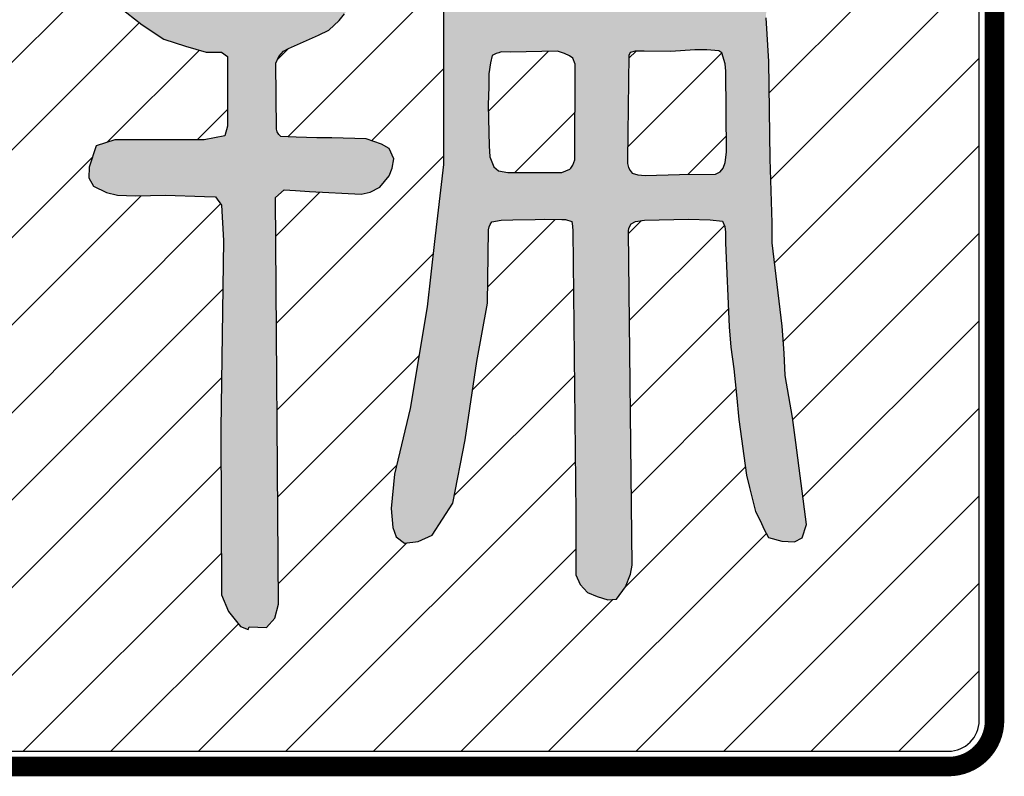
# Model space of a CAD drawing. Extents: x 475446 to 490894, y 3788879 to 3821323.
# Tile 32 of 75: x 484724.39 to 484729.44, y 3818132.85 to 3818136.73. Entities that reach past the tile are written whole.
import ezdxf

# ---------------------------------------------------------------- set-up
doc = ezdxf.new("R2010")
doc.units = 0
doc.header["$LTSCALE"] = 0.5
doc.layers.get('0').update_dxf_attribs({"linetype": 'CONTINUOUS'})
doc.layers.add('TK-PUBLIC', color=7, linetype='CONTINUOUS')
pattern_1 = [(45, (485390.6716356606, 3817241.707602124), (-0.5612660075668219, 0.5612660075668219), [])]

# ---------------------------------------------------------------- blocks, each defined once
blk = doc.blocks.new('03')
h = blk.add_hatch()
h.set_pattern_fill('ANSI31', color=256, scale=0.5)
h.set_pattern_definition(pattern_1)
edge = h.paths.add_edge_path()
edge.add_line((485302.8874079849, 3817651.521629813), (485302.8874079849, 3817670.419323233))
edge.add_arc((485302.493706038, 3817670.419323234), 0.3937019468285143, 359.9999999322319, 449.9999999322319)
edge.add_line((485302.4937060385, 3817670.813025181), (485278.6747382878, 3817670.813025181))
edge.add_arc((485278.6747382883, 3817670.419323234), 0.3937019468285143, 90.0000000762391, 180.0000000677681)
edge.add_line((485278.2810363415, 3817670.419323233), (485278.2810363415, 3817651.521629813))
edge.add_arc((485278.6747382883, 3817651.521629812), 0.3937019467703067, 179.9999999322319, 269.9999999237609)
edge.add_line((485278.6747382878, 3817651.127927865), (485302.4937060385, 3817651.127927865))
edge.add_arc((485302.493706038, 3817651.521629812), 0.3937019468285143, 270.0000000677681, 360.0000000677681)
h.paths.add_polyline_path([(485296.8589736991, 3817668.010214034), (485296.7956227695, 3817667.933162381), (485296.7373038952, 3817667.839039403), (485296.6655838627, 3817667.695656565), (485296.6386756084, 3817667.619473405), (485296.611767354, 3817667.476063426), (485296.5983132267, 3817667.355071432), (485296.5983132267, 3817667.225095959), (485296.5669026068, 3817666.870560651), (485296.6028155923, 3817666.65995099), (485296.6296708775, 3817666.521019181), (485296.6700332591, 3817666.395549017), (485296.7193474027, 3817666.301453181), (485296.8628404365, 3817666.149086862), (485296.9435122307, 3817666.063947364), (485297.113913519, 3817665.983286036), (485297.4008995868, 3817665.785160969), (485297.5398902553, 3817665.646256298), (485297.7012868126, 3817665.516307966), (485297.7281950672, 3817665.390810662), (485297.781958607, 3817665.211575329), (485297.7864609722, 3817665.032312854), (485297.7909633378, 3817664.893381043), (485297.7685574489, 3817664.790328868), (485297.7057891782, 3817664.714145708), (485297.5981561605, 3817664.687249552), (485297.4008995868, 3817664.718623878), (485297.2260489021, 3817664.785850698), (485297.0197875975, 3817664.875468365), (485296.9346134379, 3817664.911320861), (485296.7059462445, 3817665.05920901), (485296.5759603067, 3817665.166739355), (485296.423515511, 3817665.238444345), (485296.0244999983, 3817665.422184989), (485295.9258187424, 3817665.41770682), (485295.8137363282, 3817665.363941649), (485295.7061562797, 3817665.314627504), (485295.6523397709, 3817665.256384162), (485295.6030256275, 3817665.153304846), (485295.6120303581, 3817664.974042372), (485295.719610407, 3817664.830659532), (485295.8496493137, 3817664.714145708), (485296.0424035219, 3817664.597631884), (485296.2800224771, 3817664.431803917), (485296.5445496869, 3817664.27048126), (485297.046695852, 3817664.037453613), (485297.3246771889, 3817663.992644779), (485297.4950255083, 3817663.98368844), (485297.593653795, 3817663.947835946), (485297.7281950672, 3817663.934401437), (485297.7685574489, 3817663.565590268), (485297.7384180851, 3817661.752148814), (485297.7527726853, 3817660.849078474), (485297.7169126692, 3817660.770235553), (485297.6236872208, 3817660.720080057), (485297.4946017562, 3817660.705722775), (485296.7058403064, 3817660.691392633), (485296.6054640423, 3817660.770235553), (485296.5983132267, 3817663.092424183), (485296.5416893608, 3817663.403724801), (485296.4882436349, 3817663.440282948), (485296.3870198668, 3817663.479609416), (485296.3083079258, 3817663.496490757), (485296.1873796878, 3817663.454314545), (485296.0664514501, 3817663.358753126), (485295.9680350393, 3817663.243542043), (485295.9258717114, 3817663.097390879), (485295.9589773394, 3817661.566155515), (485296.0165016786, 3817660.674701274), (485296.0165016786, 3817659.681334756), (485296.0165016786, 3817658.653282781), (485295.9012411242, 3817657.666782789), (485295.8077508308, 3817656.825646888), (485295.5917432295, 3817655.522418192), (485295.3903550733, 3817654.681282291), (485295.3472383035, 3817654.242747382), (485295.3687966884, 3817653.998320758), (485295.4119664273, 3817653.876107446), (485295.51986429, 3817653.797020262), (485295.6924902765, 3817653.818596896), (485295.8722670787, 3817653.89768408), (485296.1384892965, 3817654.30791153), (485296.2967077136, 3817655.120278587), (485296.4477223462, 3817656.126753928), (485296.5843823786, 3817656.875883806), (485296.5915861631, 3817657.494142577), (485296.5953469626, 3817657.813015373), (485296.6023918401, 3817657.851853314), (485296.6165345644, 3817657.883634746), (485296.6395231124, 3817657.918944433), (485296.7596038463, 3817657.938349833), (485296.9079700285, 3817657.943669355), (485297.192307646, 3817657.945433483), (485297.314189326, 3817657.950725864), (485297.5349641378, 3817657.94719761), (485297.5844371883, 3817657.94719761), (485297.6657446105, 3817657.919948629), (485297.6728424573, 3817657.863279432), (485297.6781393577, 3817657.799526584), (485297.7132048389, 3817654.179075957), (485297.7132048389, 3817653.845845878), (485297.7132048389, 3817653.68647733), (485297.7132048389, 3817653.58508072), (485297.7132048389, 3817653.389479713), (485297.7711529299, 3817653.266343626), (485297.8653847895, 3817653.164919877), (485297.9885906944, 3817653.114194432), (485298.1263101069, 3817653.070742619), (485298.2350025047, 3817653.07798911), (485298.3509516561, 3817653.237357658), (485298.4162094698, 3817653.396726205), (485298.4379267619, 3817653.512642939), (485298.3904665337, 3817657.797762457), (485298.3961342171, 3817657.834700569), (485298.4245256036, 3817657.891505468), (485298.4785539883, 3817657.919921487), (485298.5950857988, 3817657.939788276), (485299.1610066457, 3817657.953874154), (485299.4367103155, 3817657.942502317), (485299.5958821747, 3817657.925458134), (485299.6271338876, 3817657.857281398), (485299.6356618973, 3817657.783432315), (485299.6356618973, 3817657.649901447), (485299.6831750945, 3817656.572073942), (485299.7007608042, 3817656.311444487), (485299.7417588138, 3817656.030296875), (485299.7769302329, 3817655.699373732), (485299.8065928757, 3817655.380283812), (485299.9051681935, 3817654.670127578), (485299.9415578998, 3817654.511111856), (485300.0187867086, 3817654.202172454), (485300.0824554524, 3817654.079497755), (485300.1279028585, 3817653.979566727), (485300.1870162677, 3817653.87051652), (485300.3551928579, 3817653.820551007), (485300.5188141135, 3817653.811458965), (485300.6188195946, 3817653.86598407), (485300.6733247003, 3817654.034091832), (485300.5381478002, 3817655.088117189), (485300.4937068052, 3817655.408292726), (485300.3995808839, 3817655.948468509), (485300.3853851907, 3817656.231651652), (485300.3617610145, 3817656.580894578), (485300.2325166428, 3817657.649005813), (485300.2325166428, 3817657.903420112), (485300.2051846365, 3817658.727131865), (485300.1915186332, 3817659.973474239), (485300.1551289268, 3817660.53229549), (485300.1819842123, 3817663.216374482), (485300.1705958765, 3817663.472824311), (485300.144905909, 3817663.5069941), (485300.1050202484, 3817663.549740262), (485300.0508329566, 3817663.583937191), (485299.9767293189, 3817663.618134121), (485299.9054330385, 3817663.640932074), (485299.7515051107, 3817663.632382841), (485299.6716808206, 3817663.606735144), (485299.6089655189, 3817663.561139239), (485299.5519708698, 3817663.472824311), (485299.532001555, 3817663.407280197), (485299.5206132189, 3817663.242022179), (485299.5148925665, 3817663.122332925), (485299.5092248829, 3817662.999821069), (485299.5120852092, 3817662.902956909), (485299.5120852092, 3817662.840262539), (485299.5006439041, 3817662.803215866), (485299.486395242, 3817662.769018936), (485299.420819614, 3817662.72345017), (485299.3524366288, 3817662.714900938), (485299.17567906, 3817662.712051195), (485298.7338116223, 3817662.717750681), (485298.6166971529, 3817662.720627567), (485298.5738981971, 3817662.737726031), (485298.4997945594, 3817662.783294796), (485298.4370792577, 3817662.823191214), (485298.4114422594, 3817662.883035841), (485298.4456602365, 3817663.903705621), (485298.4884591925, 3817663.983634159), (485298.5796718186, 3817664.03207981), (485298.696574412, 3817664.091897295), (485299.1525845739, 3817664.280713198), (485299.2665738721, 3817664.38096991), (485299.3942291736, 3817664.526795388), (485299.4853888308, 3817664.631611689), (485299.553771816, 3817664.745547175), (485299.6404291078, 3817664.88225347), (485299.8957926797, 3817665.293403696), (485299.9322883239, 3817665.603293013), (485299.8501333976, 3817666.032355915), (485299.7179227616, 3817666.365016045), (485299.6039334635, 3817666.611098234), (485299.32097304, 3817666.957952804), (485299.1249347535, 3817667.076447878), (485298.9745027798, 3817667.199475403), (485298.8650688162, 3817667.249603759), (485298.6781411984, 3817667.313410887), (485298.5322115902, 3817667.345300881), (485298.4182752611, 3817667.345300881), (485298.3042859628, 3817667.299732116), (485298.2313476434, 3817667.226832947), (485298.2039626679, 3817667.122016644), (485298.2450136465, 3817666.971631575), (485298.2860116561, 3817666.885026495), (485298.4137199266, 3817666.771118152), (485298.5595965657, 3817666.638944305), (485298.8149071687, 3817666.447550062), (485298.874179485, 3817666.33820131), (485298.9836134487, 3817666.165018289), (485299.0611071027, 3817666.000031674), (485299.0656624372, 3817665.845087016), (485299.0884391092, 3817665.694701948), (485299.0838837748, 3817665.562555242), (485299.0565517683, 3817665.389372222), (485299.0018347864, 3817665.193418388), (485298.9607838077, 3817665.106840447), (485298.8878454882, 3817665.020262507), (485298.8149071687, 3817664.956455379), (485298.6780882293, 3817664.892648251), (485298.5094349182, 3817664.819749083), (485298.4364965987, 3817664.819749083), (485298.4364965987, 3817664.929097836), (485298.4273329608, 3817665.093161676), (485298.441051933, 3817665.275436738), (485298.4364965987, 3817665.489628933), (485298.3908902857, 3817665.694701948), (485298.3407286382, 3817665.867857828), (485298.2495689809, 3817666.013683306), (485298.1538010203, 3817666.091169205), (485297.9528895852, 3817666.251460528), (485297.8434556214, 3817666.319800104), (485297.6747493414, 3817666.392726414), (485297.5106513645, 3817666.488423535), (485297.2779055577, 3817666.698680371), (485297.2369075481, 3817666.812588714), (485297.2596842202, 3817667.013102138), (485297.2505205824, 3817667.4602677), (485297.2505205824, 3817667.656221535), (485297.259631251, 3817667.811166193), (485297.2414099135, 3817667.915982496), (485297.1593609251, 3817667.966110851), (485297.1091992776, 3817667.984349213), (485297.0453716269, 3817668.020798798), (485296.9414464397, 3817668.036187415)], flags=16)
h.paths.add_polyline_path([(485293.1309092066, 3817667.804543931), (485293.1369476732, 3817667.498481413), (485293.1439395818, 3817667.240457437), (485293.1718542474, 3817667.003358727), (485293.1648623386, 3817666.724409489), (485293.1927770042, 3817666.292062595), (485293.1788461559, 3817665.985213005), (485293.1648623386, 3817665.90153909), (485293.1090330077, 3817665.810862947), (485292.8369312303, 3817665.776014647), (485292.4113782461, 3817665.776014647), (485291.9854015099, 3817665.726184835), (485291.9086494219, 3817665.621558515), (485291.8249583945, 3817665.523934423), (485291.7691290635, 3817665.419335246), (485291.7342754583, 3817665.30078589), (485291.7412143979, 3817665.203161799), (485291.8668039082, 3817665.084612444), (485292.0342389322, 3817665.077637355), (485292.2505643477, 3817665.077637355), (485292.6203409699, 3817665.077637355), (485292.7807840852, 3817665.077637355), (485292.9761337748, 3817665.077637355), (485293.101723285, 3817665.077637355), (485293.1924062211, 3817665.000911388), (485293.213381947, 3817664.896312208), (485293.2203208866, 3817664.777762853), (485293.2063900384, 3817664.533689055), (485293.2063900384, 3817664.422114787), (485293.0598777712, 3817664.317515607), (485292.8575361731, 3817664.261714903), (485292.5084174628, 3817664.176901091), (485292.2014620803, 3817664.044428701), (485292.0200432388, 3817663.891003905), (485291.8386243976, 3817663.701753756), (485291.7270187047, 3817663.436754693), (485291.6921121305, 3817663.234531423), (485291.720026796, 3817662.145142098), (485291.720026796, 3817661.350144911), (485291.7688642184, 3817660.9038207), (485291.8595471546, 3817660.673697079), (485292.1525716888, 3817660.443573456), (485292.431665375, 3817660.262248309), (485292.7107590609, 3817660.171599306), (485292.9758689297, 3817660.094873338), (485293.1712186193, 3817660.094873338), (485293.2482885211, 3817660.037742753), (485293.2482355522, 3817659.144442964), (485293.213328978, 3817659.018918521), (485292.9482191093, 3817658.970092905), (485291.8040356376, 3817658.970092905), (485291.5666815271, 3817658.89225418), (485291.475998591, 3817658.62028003), (485291.4690066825, 3817658.480805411), (485291.5317749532, 3817658.376206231), (485291.6992629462, 3817658.292505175), (485291.8387833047, 3817658.257629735), (485292.0690395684, 3817658.250654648), (485292.4527470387, 3817658.257629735), (485292.9551050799, 3817658.243706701), (485293.0946254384, 3817658.236731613), (485293.1714834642, 3817658.130965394), (485293.1993981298, 3817657.677693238), (485293.1644915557, 3817655.263091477), (485293.1716423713, 3817653.134006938), (485293.2623253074, 3817652.917833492), (485293.4158294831, 3817652.729533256), (485293.5135043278, 3817652.687709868), (485293.5279201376, 3817652.721376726), (485293.7506995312, 3817652.71558308), (485293.8553662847, 3817652.834132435), (485293.9042037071, 3817653.015457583), (485293.8623052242, 3817658.228752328), (485293.9739109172, 3817658.326376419), (485294.1204231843, 3817658.319401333), (485294.3018420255, 3817658.305451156), (485294.9646431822, 3817658.270575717), (485295.0763018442, 3817658.298476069), (485295.2018913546, 3817658.361251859), (485295.3204889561, 3817658.507701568), (485295.3623344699, 3817658.605325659), (485295.3832572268, 3817658.723875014), (485295.3204889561, 3817658.856374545), (485295.2228141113, 3817658.912175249), (485295.0274644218, 3817658.981898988), (485294.5878746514, 3817658.995849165), (485294.3925249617, 3817658.995849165), (485294.1274150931, 3817659.002824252), (485293.9340252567, 3817659.012730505), (485293.904892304, 3817659.038405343), (485293.8843403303, 3817659.070946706), (485293.8757593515, 3817659.105197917), (485293.8690852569, 3817659.952033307), (485293.9084941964, 3817660.039615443), (485293.9654888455, 3817660.1053224), (485294.0312233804, 3817660.140387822), (485294.417049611, 3817660.312050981), (485294.5485186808, 3817660.377757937), (485294.6799877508, 3817660.500405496), (485294.750118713, 3817660.583618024), (485294.8245931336, 3817660.701895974), (485295.0920866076, 3817661.053391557), (485295.1490812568, 3817661.211077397), (485295.21915925, 3817661.478301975), (485295.2761538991, 3817661.76740173), (485295.3331485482, 3817662.671259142), (485295.3462848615, 3817663.192518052), (485295.3068229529, 3817663.490384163), (485295.2364271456, 3817663.745558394), (485295.1312307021, 3817663.850673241), (485295.0216908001, 3817663.925146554), (485294.8945651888, 3817664.017125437), (485294.7105508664, 3817664.139772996), (485294.5352234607, 3817664.21424631), (485294.2810781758, 3817664.262420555), (485294.0400162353, 3817664.29308923), (485293.8910144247, 3817664.310621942), (485293.803350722, 3817664.36799679), (485293.7990072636, 3817664.464372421), (485293.7990602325, 3817665.03855515), (485293.847262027, 3817665.099865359), (485293.9129965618, 3817665.152436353), (485293.9787310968, 3817665.165572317), (485294.0532584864, 3817665.178708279), (485295.2059169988, 3817665.16131127), (485295.3373860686, 3817665.292725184), (485295.3724515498, 3817665.349665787), (485295.4031206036, 3817665.437275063), (485295.4075170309, 3817665.573085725), (485295.3943807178, 3817665.704472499), (485295.3637116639, 3817665.757043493), (485295.2147098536, 3817665.813984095), (485295.0437788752, 3817665.849022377), (485293.8865650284, 3817665.86283685), (485293.8164340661, 3817665.919777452), (485293.8250150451, 3817667.598928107), (485293.8250150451, 3817667.677771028), (485293.7899495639, 3817667.79165223), (485293.7461441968, 3817667.861728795), (485293.7066822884, 3817667.909930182), (485293.6496876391, 3817667.953734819), (485293.5532840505, 3817667.99314271), (485293.4181071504, 3817668.040231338), (485293.33563441, 3817668.035074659), (485293.2857905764, 3817668.019604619), (485293.2222277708, 3817667.985244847), (485293.1998748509, 3817667.959488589), (485293.158611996, 3817667.926865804)], flags=16)
h = blk.add_hatch(color=256)
h.dxf.hatch_style = 1
h.paths.add_polyline_path([(485293.1309092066, 3817667.804543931), (485293.1369476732, 3817667.498481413), (485293.1439395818, 3817667.240457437), (485293.1718542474, 3817667.003358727), (485293.1648623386, 3817666.724409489), (485293.1927770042, 3817666.292062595), (485293.1788461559, 3817665.985213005), (485293.1648623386, 3817665.90153909), (485293.1090330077, 3817665.810862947), (485292.8369312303, 3817665.776014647), (485292.4113782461, 3817665.776014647), (485291.9854015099, 3817665.726184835), (485291.9086494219, 3817665.621558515), (485291.8249583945, 3817665.523934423), (485291.7691290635, 3817665.419335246), (485291.7342754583, 3817665.30078589), (485291.7412143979, 3817665.203161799), (485291.8668039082, 3817665.084612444), (485292.0342389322, 3817665.077637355), (485292.2505643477, 3817665.077637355), (485292.6203409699, 3817665.077637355), (485292.7807840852, 3817665.077637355), (485292.9761337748, 3817665.077637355), (485293.101723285, 3817665.077637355), (485293.1924062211, 3817665.000911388), (485293.213381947, 3817664.896312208), (485293.2203208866, 3817664.777762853), (485293.2063900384, 3817664.533689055), (485293.2063900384, 3817664.422114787), (485293.0598777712, 3817664.317515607), (485292.8575361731, 3817664.261714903), (485292.5084174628, 3817664.176901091), (485292.2014620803, 3817664.044428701), (485292.0200432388, 3817663.891003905), (485291.8386243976, 3817663.701753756), (485291.7270187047, 3817663.436754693), (485291.6921121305, 3817663.234531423), (485291.720026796, 3817662.145142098), (485291.720026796, 3817661.350144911), (485291.7688642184, 3817660.9038207), (485291.8595471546, 3817660.673697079), (485292.1525716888, 3817660.443573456), (485292.431665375, 3817660.262248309), (485292.7107590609, 3817660.171599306), (485292.9758689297, 3817660.094873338), (485293.1712186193, 3817660.094873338), (485293.2482885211, 3817660.037742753), (485293.2482355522, 3817659.144442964), (485293.213328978, 3817659.018918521), (485292.9482191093, 3817658.970092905), (485291.8040356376, 3817658.970092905), (485291.5666815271, 3817658.89225418), (485291.475998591, 3817658.62028003), (485291.4690066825, 3817658.480805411), (485291.5317749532, 3817658.376206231), (485291.6992629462, 3817658.292505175), (485291.8387833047, 3817658.257629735), (485292.0690395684, 3817658.250654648), (485292.4527470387, 3817658.257629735), (485292.9551050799, 3817658.243706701), (485293.0946254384, 3817658.236731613), (485293.1714834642, 3817658.130965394), (485293.1993981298, 3817657.677693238), (485293.1644915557, 3817655.263091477), (485293.1716423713, 3817653.134006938), (485293.2623253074, 3817652.917833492), (485293.4158294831, 3817652.729533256), (485293.5135043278, 3817652.687709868), (485293.5279201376, 3817652.721376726), (485293.7506995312, 3817652.71558308), (485293.8553662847, 3817652.834132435), (485293.9042037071, 3817653.015457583), (485293.8623052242, 3817658.228752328), (485293.9739109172, 3817658.326376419), (485294.1204231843, 3817658.319401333), (485294.3018420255, 3817658.305451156), (485294.9646431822, 3817658.270575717), (485295.0763018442, 3817658.298476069), (485295.2018913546, 3817658.361251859), (485295.3204889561, 3817658.507701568), (485295.3623344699, 3817658.605325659), (485295.3832572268, 3817658.723875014), (485295.3204889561, 3817658.856374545), (485295.2228141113, 3817658.912175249), (485295.0274644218, 3817658.981898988), (485294.5878746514, 3817658.995849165), (485294.3925249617, 3817658.995849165), (485294.1274150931, 3817659.002824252), (485293.9340252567, 3817659.012730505), (485293.904892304, 3817659.038405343), (485293.8843403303, 3817659.070946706), (485293.8757593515, 3817659.105197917), (485293.8690852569, 3817659.952033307), (485293.9084941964, 3817660.039615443), (485293.9654888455, 3817660.1053224), (485294.0312233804, 3817660.140387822), (485294.417049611, 3817660.312050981), (485294.5485186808, 3817660.377757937), (485294.6799877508, 3817660.500405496), (485294.750118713, 3817660.583618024), (485294.8245931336, 3817660.701895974), (485295.0920866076, 3817661.053391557), (485295.1490812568, 3817661.211077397), (485295.21915925, 3817661.478301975), (485295.2761538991, 3817661.76740173), (485295.3331485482, 3817662.671259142), (485295.3462848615, 3817663.192518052), (485295.3068229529, 3817663.490384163), (485295.2364271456, 3817663.745558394), (485295.1312307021, 3817663.850673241), (485295.0216908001, 3817663.925146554), (485294.8945651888, 3817664.017125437), (485294.7105508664, 3817664.139772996), (485294.5352234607, 3817664.21424631), (485294.2810781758, 3817664.262420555), (485294.0400162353, 3817664.29308923), (485293.8910144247, 3817664.310621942), (485293.803350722, 3817664.36799679), (485293.7990072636, 3817664.464372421), (485293.7990602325, 3817665.03855515), (485293.847262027, 3817665.099865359), (485293.9129965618, 3817665.152436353), (485293.9787310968, 3817665.165572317), (485294.0532584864, 3817665.178708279), (485295.2059169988, 3817665.16131127), (485295.3373860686, 3817665.292725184), (485295.3724515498, 3817665.349665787), (485295.4031206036, 3817665.437275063), (485295.4075170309, 3817665.573085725), (485295.3943807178, 3817665.704472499), (485295.3637116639, 3817665.757043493), (485295.2147098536, 3817665.813984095), (485295.0437788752, 3817665.849022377), (485293.8865650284, 3817665.86283685), (485293.8164340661, 3817665.919777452), (485293.8250150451, 3817667.598928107), (485293.8250150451, 3817667.677771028), (485293.7899495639, 3817667.79165223), (485293.7461441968, 3817667.861728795), (485293.7066822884, 3817667.909930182), (485293.6496876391, 3817667.953734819), (485293.5532840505, 3817667.99314271), (485293.4181071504, 3817668.040231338), (485293.33563441, 3817668.035074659), (485293.2857905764, 3817668.019604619), (485293.2222277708, 3817667.985244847), (485293.1998748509, 3817667.959488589), (485293.158611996, 3817667.926865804)])
h.paths.add_polyline_path([(485293.8616166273, 3817662.017880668), (485294.1346718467, 3817662.029008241), (485294.4857504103, 3817662.023444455), (485294.6222515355, 3817662.006753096), (485294.6501132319, 3817661.973316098), (485294.6752205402, 3817661.900905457), (485294.6863440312, 3817661.85913635), (485294.6445514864, 3817661.597339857), (485294.6194971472, 3817661.413544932), (485294.5331047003, 3817661.157312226), (485294.3687418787, 3817660.915029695), (485294.1792717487, 3817660.798054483), (485294.0064868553, 3817660.736798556), (485293.8226314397, 3817660.731207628), (485293.8201646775, 3817660.812326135), (485293.805893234, 3817661.391262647), (485293.8114549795, 3817661.925983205), (485293.8114549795, 3817661.981675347), (485293.8281931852, 3817662.012316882)], flags=16)
h.paths.add_polyline_path([(485292.2424071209, 3817661.99288434), (485292.3510995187, 3817662.023525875), (485292.5182696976, 3817662.029089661), (485292.6380855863, 3817662.048603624), (485292.7690249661, 3817662.065294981), (485292.8470483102, 3817662.065294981), (485292.9361951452, 3817662.070885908), (485292.9724259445, 3817662.070885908), (485293.0643801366, 3817662.059731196), (485293.0949962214, 3817662.012398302), (485293.1340343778, 3817661.942755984), (485293.1590887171, 3817661.881500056), (485293.1786342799, 3817661.806293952), (485293.1981268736, 3817661.057136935), (485293.1897577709, 3817660.942957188), (485293.1897577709, 3817660.903956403), (485293.1925651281, 3817660.781417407), (485293.1117344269, 3817660.745212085), (485293.0170258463, 3817660.745212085), (485292.7829558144, 3817660.759162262), (485292.5962930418, 3817660.806495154), (485292.5015314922, 3817660.85662351), (485292.4374389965, 3817660.968034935), (485292.4095772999, 3817661.037650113), (485292.376153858, 3817661.110060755), (485292.3566612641, 3817661.179675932), (485292.3259922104, 3817661.268805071), (485292.3036922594, 3817661.346779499), (485292.2953761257, 3817661.413626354), (485292.2702688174, 3817661.655908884), (485292.2563379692, 3817661.814653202), (485292.2368453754, 3817661.884268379)], flags=16)
h.paths.add_polyline_path([(485293.8203008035, 3817663.722000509), (485293.8008611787, 3817662.74470112), (485293.8008611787, 3817662.691940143), (485293.8647417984, 3817662.653075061), (485293.9091827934, 3817662.647511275), (485293.959185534, 3817662.644742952), (485294.6925414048, 3817662.622514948), (485294.7369823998, 3817662.636410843), (485294.7647381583, 3817662.669712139), (485294.7786160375, 3817662.703040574), (485294.7869851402, 3817663.119510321), (485294.7536146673, 3817663.274997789), (485294.706419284, 3817663.461018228), (485294.5536566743, 3817663.56374472), (485294.439720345, 3817663.638706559), (485294.3230825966, 3817663.688699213), (485294.1563891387, 3817663.719232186), (485293.9619399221, 3817663.763661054), (485293.9230606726, 3817663.763661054), (485293.8591800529, 3817663.766429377)], flags=16)
h.paths.add_polyline_path([(485293.1837722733, 3817663.685659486), (485293.1892810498, 3817663.1386986), (485293.1948427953, 3817662.824955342), (485293.1948427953, 3817662.769426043), (485293.1892810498, 3817662.711128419), (485293.1670870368, 3817662.672236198), (485293.0587654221, 3817662.622270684), (485292.9531981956, 3817662.594506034), (485292.5476145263, 3817662.552845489), (485292.4337311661, 3817662.550077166), (485292.3226551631, 3817662.555640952), (485292.2920920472, 3817662.563973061), (485292.2476510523, 3817662.569509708), (485292.2365275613, 3817662.744429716), (485292.2310187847, 3817663.194390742), (485292.2643362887, 3817663.269352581), (485292.3059699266, 3817663.335982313), (485292.3976592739, 3817663.433145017), (485292.6366554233, 3817663.616695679), (485292.7588549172, 3817663.652792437), (485292.8394207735, 3817663.683325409), (485292.9561114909, 3817663.713858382), (485293.0199921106, 3817663.722190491), (485293.0644331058, 3817663.733290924), (485293.1088741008, 3817663.733290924), (485293.1394372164, 3817663.727754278)], flags=16)
h = blk.add_hatch(color=256)
h.dxf.hatch_style = 1
h.paths.add_polyline_path([(485298.4046622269, 3817661.954507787), (485298.3784955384, 3817660.847232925), (485298.3959753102, 3817660.79783736), (485298.4337422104, 3817660.75712673), (485298.4948154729, 3817660.730990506), (485298.538461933, 3817660.72808648), (485299.3787622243, 3817660.713539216), (485299.4340088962, 3817660.72808648), (485299.5037690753, 3817660.74551063), (485299.5473625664, 3817660.777482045), (485299.5735292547, 3817660.82106956), (485299.5939223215, 3817661.89393037), (485299.5794088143, 3817661.952065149), (485299.5386756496, 3817661.981132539), (485299.3206022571, 3817662.027624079), (485298.6082221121, 3817662.065403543), (485298.5529754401, 3817662.045048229), (485298.5006420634, 3817662.024720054), (485298.4570485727, 3817662.010172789)], flags=16)
h.paths.add_polyline_path([(485298.395869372, 3817660.049467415), (485298.3755822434, 3817658.717849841), (485298.3755822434, 3817658.66552311), (485298.3900957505, 3817658.613223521), (485298.4134021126, 3817658.575444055), (485298.4366555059, 3817658.543472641), (485298.5122422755, 3817658.520213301), (485298.6023955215, 3817658.511501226), (485299.0443159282, 3817658.523117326), (485299.5066294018, 3817658.528925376), (485299.5677026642, 3817658.557992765), (485299.6055225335, 3817658.604511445), (485299.6287759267, 3817658.680070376), (485299.6491160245, 3817658.81083292), (485299.6374098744, 3817659.851885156), (485299.6287229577, 3817659.944895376), (485299.587989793, 3817660.084397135), (485299.5473095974, 3817660.110560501), (485299.3931697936, 3817660.122176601), (485299.241996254, 3817660.122176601), (485298.9337696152, 3817660.101821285), (485298.5906893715, 3817660.107656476), (485298.4743694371, 3817660.107656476), (485298.4103828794, 3817660.090205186)], flags=16)
h.paths.add_polyline_path([(485296.6406884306, 3817660.048843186), (485296.6222552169, 3817659.956728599), (485296.5992136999, 3817659.813942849), (485296.5992136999, 3817659.648142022), (485296.589997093, 3817659.417828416), (485296.6038220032, 3817658.892769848), (485296.61303861, 3817658.749984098), (485296.6637299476, 3817658.621012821), (485296.723637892, 3817658.570341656), (485296.8434537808, 3817658.551940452), (485297.3595837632, 3817658.551940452), (485297.5346463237, 3817658.551940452), (485297.6362938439, 3817658.595012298), (485297.6532439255, 3817658.607442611), (485297.6781393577, 3817658.644760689), (485297.704200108, 3817658.713751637), (485297.7082257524, 3817659.938707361), (485297.6763913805, 3817660.016817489), (485297.6358700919, 3817660.045749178), (485297.5693410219, 3817660.07755775), (485297.4796115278, 3817660.106489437), (485296.8775658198, 3817660.094927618), (485296.7598157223, 3817660.096393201), (485296.7292526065, 3817660.084315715), (485296.6951405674, 3817660.075087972), (485296.6666962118, 3817660.065833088)], flags=16)
h.paths.add_polyline_path([(485296.8589736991, 3817668.010214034), (485296.7956227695, 3817667.933162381), (485296.7373038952, 3817667.839039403), (485296.6655838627, 3817667.695656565), (485296.6386756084, 3817667.619473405), (485296.611767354, 3817667.476063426), (485296.5983132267, 3817667.355071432), (485296.5983132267, 3817667.225095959), (485296.5669026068, 3817666.870560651), (485296.6028155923, 3817666.65995099), (485296.6296708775, 3817666.521019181), (485296.6700332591, 3817666.395549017), (485296.7193474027, 3817666.301453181), (485296.8628404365, 3817666.149086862), (485296.9435122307, 3817666.063947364), (485297.113913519, 3817665.983286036), (485297.4008995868, 3817665.785160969), (485297.5398902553, 3817665.646256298), (485297.7012868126, 3817665.516307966), (485297.7281950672, 3817665.390810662), (485297.781958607, 3817665.211575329), (485297.7864609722, 3817665.032312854), (485297.7909633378, 3817664.893381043), (485297.7685574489, 3817664.790328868), (485297.7057891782, 3817664.714145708), (485297.5981561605, 3817664.687249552), (485297.4008995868, 3817664.718623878), (485297.2260489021, 3817664.785850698), (485297.0197875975, 3817664.875468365), (485296.9346134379, 3817664.911320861), (485296.7059462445, 3817665.05920901), (485296.5759603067, 3817665.166739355), (485296.423515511, 3817665.238444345), (485296.0244999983, 3817665.422184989), (485295.9258187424, 3817665.41770682), (485295.8137363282, 3817665.363941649), (485295.7061562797, 3817665.314627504), (485295.6523397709, 3817665.256384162), (485295.6030256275, 3817665.153304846), (485295.6120303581, 3817664.974042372), (485295.719610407, 3817664.830659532), (485295.8496493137, 3817664.714145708), (485296.0424035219, 3817664.597631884), (485296.2800224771, 3817664.431803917), (485296.5445496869, 3817664.27048126), (485297.046695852, 3817664.037453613), (485297.3246771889, 3817663.992644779), (485297.4950255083, 3817663.98368844), (485297.593653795, 3817663.947835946), (485297.7281950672, 3817663.934401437), (485297.7685574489, 3817663.565590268), (485297.7384180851, 3817661.752148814), (485297.7527726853, 3817660.849078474), (485297.7169126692, 3817660.770235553), (485297.6236872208, 3817660.720080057), (485297.4946017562, 3817660.705722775), (485296.7058403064, 3817660.691392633), (485296.6054640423, 3817660.770235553), (485296.5983132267, 3817663.092424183), (485296.5416893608, 3817663.403724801), (485296.4882436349, 3817663.440282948), (485296.3870198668, 3817663.479609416), (485296.3083079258, 3817663.496490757), (485296.1873796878, 3817663.454314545), (485296.0664514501, 3817663.358753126), (485295.9680350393, 3817663.243542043), (485295.9258717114, 3817663.097390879), (485295.9589773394, 3817661.566155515), (485296.0165016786, 3817660.674701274), (485296.0165016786, 3817659.681334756), (485296.0165016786, 3817658.653282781), (485295.9012411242, 3817657.666782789), (485295.8077508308, 3817656.825646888), (485295.5917432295, 3817655.522418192), (485295.3903550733, 3817654.681282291), (485295.3472383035, 3817654.242747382), (485295.3687966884, 3817653.998320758), (485295.4119664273, 3817653.876107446), (485295.51986429, 3817653.797020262), (485295.6924902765, 3817653.818596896), (485295.8722670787, 3817653.89768408), (485296.1384892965, 3817654.30791153), (485296.2967077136, 3817655.120278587), (485296.4477223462, 3817656.126753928), (485296.5843823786, 3817656.875883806), (485296.5915861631, 3817657.494142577), (485296.5953469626, 3817657.813015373), (485296.6023918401, 3817657.851853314), (485296.6165345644, 3817657.883634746), (485296.6395231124, 3817657.918944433), (485296.7596038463, 3817657.938349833), (485296.9079700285, 3817657.943669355), (485297.192307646, 3817657.945433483), (485297.314189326, 3817657.950725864), (485297.5349641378, 3817657.94719761), (485297.5844371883, 3817657.94719761), (485297.6657446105, 3817657.919948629), (485297.6728424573, 3817657.863279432), (485297.6781393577, 3817657.799526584), (485297.7132048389, 3817654.179075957), (485297.7132048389, 3817653.845845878), (485297.7132048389, 3817653.68647733), (485297.7132048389, 3817653.58508072), (485297.7132048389, 3817653.389479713), (485297.7711529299, 3817653.266343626), (485297.8653847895, 3817653.164919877), (485297.9885906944, 3817653.114194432), (485298.1263101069, 3817653.070742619), (485298.2350025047, 3817653.07798911), (485298.3509516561, 3817653.237357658), (485298.4162094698, 3817653.396726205), (485298.4379267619, 3817653.512642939), (485298.3904665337, 3817657.797762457), (485298.3961342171, 3817657.834700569), (485298.4245256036, 3817657.891505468), (485298.4785539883, 3817657.919921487), (485298.5950857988, 3817657.939788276), (485299.1610066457, 3817657.953874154), (485299.4367103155, 3817657.942502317), (485299.5958821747, 3817657.925458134), (485299.6271338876, 3817657.857281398), (485299.6356618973, 3817657.783432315), (485299.6356618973, 3817657.649901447), (485299.6831750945, 3817656.572073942), (485299.7007608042, 3817656.311444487), (485299.7417588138, 3817656.030296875), (485299.7769302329, 3817655.699373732), (485299.8065928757, 3817655.380283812), (485299.9051681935, 3817654.670127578), (485299.9415578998, 3817654.511111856), (485300.0187867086, 3817654.202172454), (485300.0824554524, 3817654.079497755), (485300.1279028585, 3817653.979566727), (485300.1870162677, 3817653.87051652), (485300.3551928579, 3817653.820551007), (485300.5188141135, 3817653.811458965), (485300.6188195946, 3817653.86598407), (485300.6733247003, 3817654.034091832), (485300.5381478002, 3817655.088117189), (485300.4937068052, 3817655.408292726), (485300.3995808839, 3817655.948468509), (485300.3853851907, 3817656.231651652), (485300.3617610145, 3817656.580894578), (485300.2325166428, 3817657.649005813), (485300.2325166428, 3817657.903420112), (485300.2051846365, 3817658.727131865), (485300.1915186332, 3817659.973474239), (485300.1551289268, 3817660.53229549), (485300.1819842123, 3817663.216374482), (485300.1705958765, 3817663.472824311), (485300.144905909, 3817663.5069941), (485300.1050202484, 3817663.549740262), (485300.0508329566, 3817663.583937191), (485299.9767293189, 3817663.618134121), (485299.9054330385, 3817663.640932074), (485299.7515051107, 3817663.632382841), (485299.6716808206, 3817663.606735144), (485299.6089655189, 3817663.561139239), (485299.5519708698, 3817663.472824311), (485299.532001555, 3817663.407280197), (485299.5206132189, 3817663.242022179), (485299.5148925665, 3817663.122332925), (485299.5092248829, 3817662.999821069), (485299.5120852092, 3817662.902956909), (485299.5120852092, 3817662.840262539), (485299.5006439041, 3817662.803215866), (485299.486395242, 3817662.769018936), (485299.420819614, 3817662.72345017), (485299.3524366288, 3817662.714900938), (485299.17567906, 3817662.712051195), (485298.7338116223, 3817662.717750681), (485298.6166971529, 3817662.720627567), (485298.5738981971, 3817662.737726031), (485298.4997945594, 3817662.783294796), (485298.4370792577, 3817662.823191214), (485298.4114422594, 3817662.883035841), (485298.4456602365, 3817663.903705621), (485298.4884591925, 3817663.983634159), (485298.5796718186, 3817664.03207981), (485298.696574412, 3817664.091897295), (485299.1525845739, 3817664.280713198), (485299.2665738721, 3817664.38096991), (485299.3942291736, 3817664.526795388), (485299.4853888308, 3817664.631611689), (485299.553771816, 3817664.745547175), (485299.6404291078, 3817664.88225347), (485299.8957926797, 3817665.293403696), (485299.9322883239, 3817665.603293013), (485299.8501333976, 3817666.032355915), (485299.7179227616, 3817666.365016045), (485299.6039334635, 3817666.611098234), (485299.32097304, 3817666.957952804), (485299.1249347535, 3817667.076447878), (485298.9745027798, 3817667.199475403), (485298.8650688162, 3817667.249603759), (485298.6781411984, 3817667.313410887), (485298.5322115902, 3817667.345300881), (485298.4182752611, 3817667.345300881), (485298.3042859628, 3817667.299732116), (485298.2313476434, 3817667.226832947), (485298.2039626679, 3817667.122016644), (485298.2450136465, 3817666.971631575), (485298.2860116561, 3817666.885026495), (485298.4137199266, 3817666.771118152), (485298.5595965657, 3817666.638944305), (485298.8149071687, 3817666.447550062), (485298.874179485, 3817666.33820131), (485298.9836134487, 3817666.165018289), (485299.0611071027, 3817666.000031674), (485299.0656624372, 3817665.845087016), (485299.0884391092, 3817665.694701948), (485299.0838837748, 3817665.562555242), (485299.0565517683, 3817665.389372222), (485299.0018347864, 3817665.193418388), (485298.9607838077, 3817665.106840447), (485298.8878454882, 3817665.020262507), (485298.8149071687, 3817664.956455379), (485298.6780882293, 3817664.892648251), (485298.5094349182, 3817664.819749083), (485298.4364965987, 3817664.819749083), (485298.4364965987, 3817664.929097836), (485298.4273329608, 3817665.093161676), (485298.441051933, 3817665.275436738), (485298.4364965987, 3817665.489628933), (485298.3908902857, 3817665.694701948), (485298.3407286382, 3817665.867857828), (485298.2495689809, 3817666.013683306), (485298.1538010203, 3817666.091169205), (485297.9528895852, 3817666.251460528), (485297.8434556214, 3817666.319800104), (485297.6747493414, 3817666.392726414), (485297.5106513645, 3817666.488423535), (485297.2779055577, 3817666.698680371), (485297.2369075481, 3817666.812588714), (485297.2596842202, 3817667.013102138), (485297.2505205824, 3817667.4602677), (485297.2505205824, 3817667.656221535), (485297.259631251, 3817667.811166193), (485297.2414099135, 3817667.915982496), (485297.1593609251, 3817667.966110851), (485297.1091992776, 3817667.984349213), (485297.0453716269, 3817668.020798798), (485296.9414464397, 3817668.036187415)])
h = blk.add_hatch()
h.set_pattern_fill('ANSI31', color=256, scale=0.5)
h.set_pattern_definition(pattern_1)
h.paths.add_polyline_path([(485296.6406884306, 3817660.048843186), (485296.6222552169, 3817659.956728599), (485296.5992136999, 3817659.813942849), (485296.5992136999, 3817659.648142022), (485296.589997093, 3817659.417828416), (485296.6038220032, 3817658.892769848), (485296.61303861, 3817658.749984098), (485296.6637299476, 3817658.621012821), (485296.723637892, 3817658.570341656), (485296.8434537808, 3817658.551940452), (485297.3595837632, 3817658.551940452), (485297.5346463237, 3817658.551940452), (485297.6362938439, 3817658.595012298), (485297.6532439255, 3817658.607442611), (485297.6781393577, 3817658.644760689), (485297.704200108, 3817658.713751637), (485297.7082257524, 3817659.938707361), (485297.6763913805, 3817660.016817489), (485297.6358700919, 3817660.045749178), (485297.5693410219, 3817660.07755775), (485297.4796115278, 3817660.106489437), (485296.8775658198, 3817660.094927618), (485296.7598157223, 3817660.096393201), (485296.7292526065, 3817660.084315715), (485296.6951405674, 3817660.075087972), (485296.6666962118, 3817660.065833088)])
h = blk.add_hatch()
h.set_pattern_fill('ANSI31', color=256, scale=0.5)
h.set_pattern_definition(pattern_1)
h.paths.add_polyline_path([(485298.395869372, 3817660.049467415), (485298.3755822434, 3817658.717849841), (485298.3755822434, 3817658.66552311), (485298.3900957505, 3817658.613223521), (485298.4134021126, 3817658.575444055), (485298.4366555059, 3817658.543472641), (485298.5122422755, 3817658.520213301), (485298.6023955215, 3817658.511501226), (485299.0443159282, 3817658.523117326), (485299.5066294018, 3817658.528925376), (485299.5677026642, 3817658.557992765), (485299.6055225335, 3817658.604511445), (485299.6287759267, 3817658.680070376), (485299.6491160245, 3817658.81083292), (485299.6374098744, 3817659.851885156), (485299.6287229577, 3817659.944895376), (485299.587989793, 3817660.084397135), (485299.5473095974, 3817660.110560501), (485299.3931697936, 3817660.122176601), (485299.241996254, 3817660.122176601), (485298.9337696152, 3817660.101821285), (485298.5906893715, 3817660.107656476), (485298.4743694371, 3817660.107656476), (485298.4103828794, 3817660.090205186)])
for points in [[(485291.8595471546, 3817660.673697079), (485292.1525716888, 3817660.443573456), (485292.431665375, 3817660.262248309), (485292.7107590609, 3817660.171599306), (485292.9758689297, 3817660.094873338), (485293.1712186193, 3817660.094873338), (485293.2482885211, 3817660.037742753), (485293.2482355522, 3817659.144442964), (485293.213328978, 3817659.018918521), (485293.213328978, 3817659.018918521), (485292.9482191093, 3817658.970092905), (485291.8040356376, 3817658.970092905), (485291.5666815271, 3817658.89225418), (485291.475998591, 3817658.62028003), (485291.4690066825, 3817658.480805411), (485291.5317749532, 3817658.376206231), (485291.6992629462, 3817658.292505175), (485291.8387833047, 3817658.257629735), (485292.0690395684, 3817658.250654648), (485292.4527470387, 3817658.257629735), (485292.9551050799, 3817658.243706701), (485293.0946254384, 3817658.236731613), (485293.0946254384, 3817658.236731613), (485293.0946254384, 3817658.236731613), (485293.1714834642, 3817658.130965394), (485293.1993981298, 3817657.677693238), (485293.1644915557, 3817655.263091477), (485293.1716423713, 3817653.134006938), (485293.2623253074, 3817652.917833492), (485293.4158294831, 3817652.729533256), (485293.5135043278, 3817652.687709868), (485293.5279201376, 3817652.721376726), (485293.7506995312, 3817652.71558308), (485293.7506995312, 3817652.71558308), (485293.8553662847, 3817652.834132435), (485293.9042037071, 3817653.015457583), (485293.8623052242, 3817658.228752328), (485293.8623052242, 3817658.228752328), (485293.9739109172, 3817658.326376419), (485294.1204231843, 3817658.319401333), (485294.3018420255, 3817658.305451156), (485294.9646431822, 3817658.270575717), (485295.0763018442, 3817658.298476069), (485295.2018913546, 3817658.361251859), (485295.2018913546, 3817658.361251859), (485295.3204889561, 3817658.507701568), (485295.3623344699, 3817658.605325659), (485295.3832572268, 3817658.723875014), (485295.3204889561, 3817658.856374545), (485295.2228141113, 3817658.912175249), (485295.0274644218, 3817658.981898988), (485294.5878746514, 3817658.995849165), (485294.3925249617, 3817658.995849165), (485294.1274150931, 3817659.002824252), (485293.9340252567, 3817659.012730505), (485293.904892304, 3817659.038405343), (485293.8843403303, 3817659.070946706), (485293.8757593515, 3817659.105197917), (485293.8690852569, 3817659.952033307), (485293.9084941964, 3817660.039615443), (485293.9654888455, 3817660.1053224), (485294.0312233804, 3817660.140387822), (485294.417049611, 3817660.312050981), (485294.5485186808, 3817660.377757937), (485294.6799877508, 3817660.500405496), (485294.750118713, 3817660.583618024)], [(485296.0165016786, 3817660.674701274), (485296.0165016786, 3817659.681334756), (485296.0165016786, 3817658.653282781), (485295.9012411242, 3817657.666782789), (485295.8077508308, 3817656.825646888), (485295.5917432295, 3817655.522418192), (485295.3903550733, 3817654.681282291), (485295.3472383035, 3817654.242747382), (485295.3687966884, 3817653.998320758), (485295.4119664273, 3817653.876107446), (485295.51986429, 3817653.797020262), (485295.6924902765, 3817653.818596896), (485295.8722670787, 3817653.89768408), (485296.1384892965, 3817654.30791153), (485296.2967077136, 3817655.120278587), (485296.4477223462, 3817656.126753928), (485296.5843823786, 3817656.875883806), (485296.5915861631, 3817657.494142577), (485296.5953469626, 3817657.813015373), (485296.6023918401, 3817657.851853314), (485296.6165345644, 3817657.883634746), (485296.6395231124, 3817657.918944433), (485296.7596038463, 3817657.938349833), (485296.9079700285, 3817657.943669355), (485297.192307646, 3817657.945433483), (485297.314189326, 3817657.950725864), (485297.5349641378, 3817657.94719761), (485297.5844371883, 3817657.94719761), (485297.6657446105, 3817657.919948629), (485297.6728424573, 3817657.863279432), (485297.6781393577, 3817657.799526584), (485297.7132048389, 3817654.179075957), (485297.7132048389, 3817653.845845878), (485297.7132048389, 3817653.68647733), (485297.7132048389, 3817653.58508072), (485297.7132048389, 3817653.389479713), (485297.7711529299, 3817653.266343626), (485297.8653847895, 3817653.164919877), (485297.9885906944, 3817653.114194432), (485298.1263101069, 3817653.070742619), (485298.2350025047, 3817653.07798911), (485298.2350025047, 3817653.07798911), (485298.3509516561, 3817653.237357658), (485298.4162094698, 3817653.396726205), (485298.4379267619, 3817653.512642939), (485298.3904665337, 3817657.797762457), (485298.3961342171, 3817657.834700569), (485298.4245256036, 3817657.891505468), (485298.4785539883, 3817657.919921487), (485298.5950857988, 3817657.939788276), (485299.1610066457, 3817657.953874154), (485299.4367103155, 3817657.942502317), (485299.5958821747, 3817657.925458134), (485299.6271338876, 3817657.857281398), (485299.6356618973, 3817657.783432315), (485299.6356618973, 3817657.649901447), (485299.6831750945, 3817656.572073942), (485299.7007608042, 3817656.311444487), (485299.7417588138, 3817656.030296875), (485299.7769302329, 3817655.699373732), (485299.8065928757, 3817655.380283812), (485299.9051681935, 3817654.670127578), (485299.9415578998, 3817654.511111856), (485300.0187867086, 3817654.202172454), (485300.0824554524, 3817654.079497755), (485300.1279028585, 3817653.979566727), (485300.1870162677, 3817653.87051652), (485300.3551928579, 3817653.820551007), (485300.5188141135, 3817653.811458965), (485300.6188195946, 3817653.86598407), (485300.6733247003, 3817654.034091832), (485300.5381478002, 3817655.088117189), (485300.4937068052, 3817655.408292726), (485300.3995808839, 3817655.948468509), (485300.3853851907, 3817656.231651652), (485300.3617610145, 3817656.580894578), (485300.2325166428, 3817657.649005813), (485300.2325166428, 3817657.903420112), (485300.2051846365, 3817658.727131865), (485300.1915186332, 3817659.973474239), (485300.1551289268, 3817660.53229549)], [(485296.6406884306, 3817660.048843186), (485296.6222552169, 3817659.956728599), (485296.5992136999, 3817659.813942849), (485296.5992136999, 3817659.648142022), (485296.589997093, 3817659.417828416), (485296.6038220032, 3817658.892769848), (485296.61303861, 3817658.749984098), (485296.6637299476, 3817658.621012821), (485296.723637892, 3817658.570341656), (485296.8434537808, 3817658.551940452), (485297.3595837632, 3817658.551940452), (485297.5346463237, 3817658.551940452), (485297.6362938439, 3817658.595012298), (485297.6532439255, 3817658.607442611), (485297.6781393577, 3817658.644760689), (485297.704200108, 3817658.713751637), (485297.7082257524, 3817659.938707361), (485297.7082257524, 3817659.938707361), (485297.6763913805, 3817660.016817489), (485297.6358700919, 3817660.045749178), (485297.5693410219, 3817660.07755775), (485297.4796115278, 3817660.106489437), (485296.8775658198, 3817660.094927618), (485296.7598157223, 3817660.096393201), (485296.7292526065, 3817660.084315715), (485296.6951405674, 3817660.075087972), (485296.6666962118, 3817660.065833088), (485296.6406884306, 3817660.048843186)], [(485298.395869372, 3817660.049467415), (485298.3755822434, 3817658.717849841), (485298.3755822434, 3817658.66552311), (485298.3900957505, 3817658.613223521), (485298.4134021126, 3817658.575444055), (485298.4366555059, 3817658.543472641), (485298.5122422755, 3817658.520213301), (485298.6023955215, 3817658.511501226), (485299.0443159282, 3817658.523117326), (485299.5066294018, 3817658.528925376), (485299.5677026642, 3817658.557992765), (485299.6055225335, 3817658.604511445), (485299.6287759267, 3817658.680070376), (485299.6491160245, 3817658.81083292), (485299.6374098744, 3817659.851885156), (485299.6287229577, 3817659.944895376), (485299.587989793, 3817660.084397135), (485299.5473095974, 3817660.110560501), (485299.3931697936, 3817660.122176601), (485299.241996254, 3817660.122176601), (485298.9337696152, 3817660.101821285), (485298.5906893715, 3817660.107656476), (485298.4743694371, 3817660.107656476), (485298.4103828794, 3817660.090205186), (485298.395869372, 3817660.049467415)]]:
    blk.add_lwpolyline(points)
at = {"layer": 'TK-PUBLIC', "const_width": 0.25}
blk.add_lwpolyline([(485278.6747382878, 3817671.009876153, 0.4142135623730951), (485278.0841853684, 3817670.419323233), (485278.0841853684, 3817651.521629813, 0.4142135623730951), (485278.6747382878, 3817650.931076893), (485302.4937060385, 3817650.931076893, 0.4142135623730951), (485303.0842589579, 3817651.521629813), (485303.0842589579, 3817670.419323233, 0.4142135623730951), (485302.4937060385, 3817671.009876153)], format="xyb", close=True, dxfattribs=at)
at = {"layer": 'TK-PUBLIC'}
for points in [[(485278.6747382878, 3817671.009876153, 0.4142135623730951), (485278.0841853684, 3817670.419323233), (485278.0841853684, 3817651.521629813, 0.4142135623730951), (485278.6747382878, 3817650.931076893), (485302.4937060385, 3817650.931076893, 0.4142135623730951), (485303.0842589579, 3817651.521629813), (485303.0842589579, 3817670.419323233, 0.4142135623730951), (485302.4937060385, 3817671.009876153)], [(485302.8874079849, 3817651.521629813), (485302.8874079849, 3817670.419323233, 0.4142135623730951), (485302.4937060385, 3817670.813025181), (485278.6747382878, 3817670.813025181, 0.4142135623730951), (485278.2810363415, 3817670.419323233), (485278.2810363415, 3817651.521629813, 0.4142135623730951), (485278.6747382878, 3817651.127927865), (485302.4937060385, 3817651.127927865, 0.4142135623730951)], [(485302.8874079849, 3817651.521629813), (485302.8874079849, 3817670.419323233, 0.4142135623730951), (485302.4937060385, 3817670.813025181), (485278.6747382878, 3817670.813025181, 0.4142135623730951), (485278.2810363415, 3817670.419323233), (485278.2810363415, 3817651.521629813, 0.4142135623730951), (485278.6747382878, 3817651.127927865), (485302.4937060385, 3817651.127927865, 0.4142135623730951)]]:
    blk.add_lwpolyline(points, format="xyb", close=True, dxfattribs=at)

msp = doc.modelspace()

# ---------------------------------------------------------------- block references
at = {"color": 3, "linetype": 'Continuous', "xscale": 0.4000000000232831, "yscale": 0.3999999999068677, "zscale": 0.4}
msp.add_blockref('03', (290608.1529813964, 2291072.524561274), dxfattribs=at)

doc.saveas('drawing.dxf')
